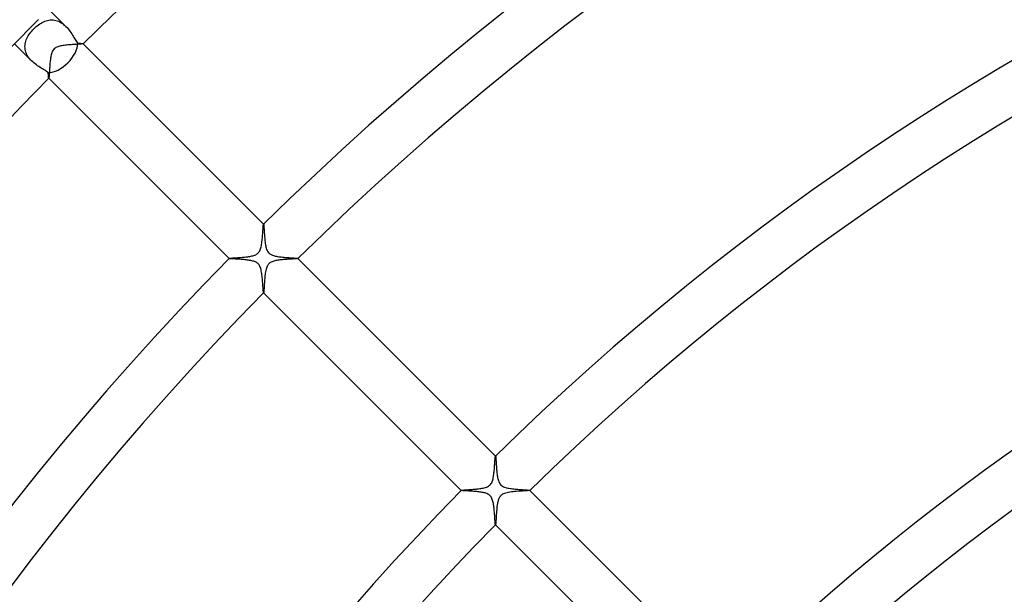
# Model space of a CAD drawing. Header units: millimetres. Extents: x -485 to 485, y -485 to 485.
# Tile 46 of 110: x -192 to -111, y 144 to 191. Entities that reach past the tile are written whole.
import ezdxf

# ---------------------------------------------------------------- set-up
doc = ezdxf.new("R2010")
doc.units = ezdxf.units.MM
doc.layers.add('HIDDEN', color=7, linetype='Continuous')
doc.layers.add('THICK', color=7, linetype='Continuous')

msp = doc.modelspace()

# ---------------------------------------------------------------- linework, layer by layer
at = {"layer": 'HIDDEN'}
for p, q in [((-188.09, 190.919), (-189.499, 192.328)), ((-190.031, 191.255), (-189.925, 191.307)), ((-189.925, 191.307), (-189.817, 191.352)), ((-189.817, 191.352), (-189.708, 191.389)), ((-189.708, 191.389), (-189.598, 191.42)), ((-189.598, 191.42), (-189.486, 191.442)), ((-189.486, 191.442), (-189.374, 191.455)), ((-189.374, 191.455), (-189.261, 191.46)), ((-189.261, 191.46), (-189.148, 191.456)), ((-189.148, 191.456), (-189.035, 191.442)), ((-189.035, 191.442), (-188.922, 191.419)), ((-188.922, 191.419), (-188.809, 191.386)), ((-188.809, 191.386), (-188.698, 191.344)), ((-188.698, 191.344), (-188.589, 191.293)), ((-188.589, 191.293), (-188.483, 191.233)), ((-190.985, 190.442), (-190.905, 190.54)), ((-190.905, 190.54), (-190.819, 190.636)), ((-190.819, 190.636), (-190.729, 190.729)), ((-190.729, 190.729), (-190.637, 190.819)), ((-190.637, 190.819), (-190.541, 190.904)), ((-190.541, 190.904), (-190.443, 190.985)), ((-190.443, 190.985), (-190.342, 191.061)), ((-190.342, 191.061), (-190.24, 191.132)), ((-190.24, 191.132), (-190.136, 191.196)), ((-190.136, 191.196), (-190.031, 191.255)), ((-188.483, 191.233), (-188.379, 191.164)), ((-188.379, 191.164), (-188.278, 191.088)), ((-188.278, 191.088), (-188.181, 191.005)), ((-188.181, 191.005), (-188.089, 190.918)), ((-188.089, 190.918), (-187.999, 190.823)), ((-187.999, 190.823), (-187.913, 190.724)), ((-187.913, 190.724), (-187.832, 190.623)), ((-187.832, 190.623), (-187.755, 190.521)), ((-187.755, 190.521), (-187.683, 190.417)), ((-191.42, 189.597), (-191.39, 189.707)), ((-191.39, 189.707), (-191.352, 189.816)), ((-191.352, 189.816), (-191.307, 189.924)), ((-191.307, 189.924), (-191.255, 190.031)), ((-191.255, 190.031), (-191.196, 190.136)), ((-191.196, 190.136), (-191.132, 190.24)), ((-191.132, 190.24), (-191.061, 190.342)), ((-191.061, 190.342), (-190.985, 190.442)), ((-187.683, 190.417), (-187.615, 190.315)), ((-187.615, 190.315), (-187.549, 190.213)), ((-187.549, 190.213), (-187.488, 190.114)), ((-187.488, 190.114), (-187.429, 190.017)), ((-187.429, 190.017), (-187.372, 189.924)), ((-187.372, 189.924), (-187.318, 189.836)), ((-187.318, 189.836), (-187.265, 189.753)), ((-187.265, 189.753), (-187.214, 189.676)), ((-187.214, 189.676), (-187.165, 189.607)), ((-190.919, 188.09), (-192.328, 189.499)), ((-191.46, 189.261), (-191.455, 189.374)), ((-191.456, 189.148), (-191.46, 189.261)), ((-191.442, 189.034), (-191.456, 189.148)), ((-191.455, 189.374), (-191.442, 189.486)), ((-191.442, 189.486), (-191.42, 189.597)), ((-191.419, 188.921), (-191.442, 189.034)), ((-191.386, 188.809), (-191.419, 188.921)), ((-187.165, 189.607), (-187.117, 189.546)), ((-187.117, 189.546), (-187.064, 189.542)), ((-187.064, 189.542), (-187.013, 189.539)), ((-187.013, 189.539), (-186.965, 189.535)), ((-186.965, 189.535), (-186.919, 189.532)), ((-186.919, 189.532), (-186.877, 189.528)), ((-186.877, 189.528), (-186.839, 189.525)), ((-186.839, 189.525), (-186.804, 189.522)), ((-186.804, 189.522), (-186.772, 189.519)), ((-186.772, 189.519), (-186.745, 189.516)), ((-186.745, 189.516), (-186.721, 189.513)), ((-186.721, 189.513), (-186.702, 189.51)), ((-186.702, 189.51), (-186.688, 189.507)), ((-186.688, 189.507), (-186.678, 189.504)), ((-186.678, 189.504), (-186.673, 189.501)), ((-186.671, 189.499), (-186.673, 189.501)), ((-186.673, 189.501), (-186.672, 189.5)), ((-186.672, 189.498), (-186.673, 189.498)), ((-186.672, 189.5), (-186.672, 189.5)), ((-186.672, 189.5), (-186.672, 189.499)), ((-186.672, 189.499), (-186.672, 189.499)), ((-186.672, 189.499), (-186.672, 189.498)), ((-191.344, 188.698), (-191.386, 188.809)), ((-191.293, 188.589), (-191.344, 188.698)), ((-191.232, 188.482), (-191.293, 188.589)), ((-191.163, 188.378), (-191.232, 188.482)), ((-191.088, 188.278), (-191.163, 188.378)), ((-191.006, 188.182), (-191.088, 188.278)), ((-190.918, 188.089), (-191.006, 188.182)), ((-190.822, 187.999), (-190.918, 188.089)), ((-190.724, 187.913), (-190.822, 187.999)), ((-190.623, 187.832), (-190.724, 187.913)), ((-190.521, 187.756), (-190.623, 187.832)), ((-190.417, 187.683), (-190.521, 187.756)), ((-190.315, 187.614), (-190.417, 187.683)), ((-190.213, 187.549), (-190.315, 187.614)), ((-190.113, 187.487), (-190.213, 187.549)), ((-190.016, 187.428), (-190.113, 187.487)), ((-189.923, 187.372), (-190.016, 187.428)), ((-189.835, 187.317), (-189.923, 187.372)), ((-189.752, 187.265), (-189.835, 187.317)), ((-189.676, 187.214), (-189.752, 187.265)), ((-189.607, 187.165), (-189.676, 187.214)), ((-189.546, 187.117), (-189.607, 187.165)), ((-189.542, 187.063), (-189.546, 187.117)), ((-189.538, 187.012), (-189.542, 187.063)), ((-189.535, 186.963), (-189.538, 187.012)), ((-189.532, 186.918), (-189.535, 186.963)), ((-189.528, 186.876), (-189.532, 186.918)), ((-189.525, 186.837), (-189.528, 186.876)), ((-189.522, 186.802), (-189.525, 186.837)), ((-189.519, 186.771), (-189.522, 186.802)), ((-189.516, 186.744), (-189.519, 186.771)), ((-189.513, 186.721), (-189.516, 186.744)), ((-189.51, 186.702), (-189.513, 186.721)), ((-189.507, 186.688), (-189.51, 186.702)), ((-189.504, 186.678), (-189.507, 186.688)), ((-189.501, 186.673), (-189.504, 186.678)), ((-189.501, 186.673), (-189.499, 186.671)), ((-189.5, 186.672), (-189.501, 186.673)), ((-189.499, 186.672), (-189.5, 186.672)), ((-189.5, 186.672), (-189.5, 186.672)), ((-189.498, 186.672), (-189.499, 186.672)), ((-189.499, 186.672), (-189.499, 186.672)), ((-189.498, 186.673), (-189.498, 186.672)), ((-171.823, 174.648), (-171.822, 174.648)), ((-171.822, 174.648), (-171.822, 174.649)), ((-171.822, 174.649), (-171.821, 174.649)), ((-171.819, 174.648), (-171.821, 174.65)), ((-171.821, 174.649), (-171.821, 174.649)), ((-171.821, 174.649), (-171.82, 174.648)), ((-171.82, 174.648), (-171.819, 174.648)), ((-171.819, 174.648), (-171.815, 174.637)), ((-171.815, 174.637), (-171.81, 174.612)), ((-171.81, 174.612), (-171.805, 174.576)), ((-171.805, 174.576), (-171.8, 174.528)), ((-171.8, 174.528), (-171.795, 174.469)), ((-171.795, 174.469), (-171.79, 174.401)), ((-171.79, 174.401), (-171.785, 174.323)), ((-171.785, 174.323), (-171.78, 174.238)), ((-171.78, 174.238), (-171.774, 174.145)), ((-171.774, 174.145), (-171.768, 174.046)), ((-171.768, 174.046), (-171.761, 173.942)), ((-171.761, 173.942), (-171.754, 173.833)), ((-171.754, 173.833), (-171.746, 173.722)), ((-171.746, 173.722), (-171.738, 173.609)), ((-171.738, 173.609), (-171.728, 173.495)), ((-171.728, 173.495), (-171.718, 173.382)), ((-171.718, 173.382), (-171.707, 173.271)), ((-171.707, 173.271), (-171.694, 173.161)), ((-171.694, 173.161), (-171.679, 173.055)), ((-171.679, 173.055), (-171.663, 172.951)), ((-171.663, 172.951), (-171.645, 172.851)), ((-171.645, 172.851), (-171.623, 172.753)), ((-171.623, 172.753), (-171.598, 172.659)), ((-171.598, 172.659), (-171.568, 172.57)), ((-174.65, 171.821), (-174.648, 171.819)), ((-174.649, 171.821), (-174.649, 171.822)), ((-174.649, 171.822), (-174.648, 171.822)), ((-174.648, 171.82), (-174.649, 171.821)), ((-174.649, 171.821), (-174.649, 171.821)), ((-174.648, 171.822), (-174.648, 171.823)), ((-174.648, 171.819), (-174.648, 171.82)), ((-174.639, 171.815), (-174.648, 171.819)), ((-171.568, 172.57), (-171.534, 172.488)), ((-171.534, 172.488), (-171.497, 172.416)), ((-171.497, 172.416), (-171.457, 172.353)), ((-171.457, 172.353), (-171.413, 172.298)), ((-171.413, 172.298), (-171.366, 172.25)), ((-171.366, 172.25), (-171.315, 172.207)), ((-171.315, 172.207), (-171.26, 172.17)), ((-171.26, 172.17), (-171.202, 172.137)), ((-171.202, 172.137), (-171.14, 172.107)), ((-171.14, 172.107), (-171.073, 172.081)), ((-171.073, 172.081), (-171, 172.057)), ((-171, 172.057), (-170.922, 172.035)), ((-170.922, 172.035), (-170.839, 172.015)), ((-170.839, 172.015), (-170.751, 171.997)), ((-170.751, 171.997), (-170.66, 171.982)), ((-170.66, 171.982), (-170.565, 171.967)), ((-170.565, 171.967), (-170.467, 171.954)), ((-170.467, 171.954), (-170.368, 171.942)), ((-170.368, 171.942), (-170.267, 171.932)), ((-170.267, 171.932), (-170.165, 171.922)), ((-170.165, 171.922), (-170.063, 171.913)), ((-170.063, 171.913), (-169.964, 171.905)), ((-169.964, 171.905), (-169.867, 171.897)), ((-169.867, 171.897), (-169.773, 171.891)), ((-169.773, 171.891), (-169.683, 171.884)), ((-169.683, 171.884), (-169.595, 171.878)), ((-169.595, 171.878), (-169.512, 171.873)), ((-169.512, 171.873), (-169.433, 171.867)), ((-169.433, 171.867), (-169.36, 171.862)), ((-169.36, 171.862), (-169.291, 171.857)), ((-169.291, 171.857), (-169.228, 171.853)), ((-169.228, 171.853), (-169.172, 171.848)), ((-169.172, 171.848), (-169.123, 171.844)), ((-169.123, 171.844), (-169.08, 171.839)), ((-169.08, 171.839), (-169.046, 171.835)), ((-169.046, 171.835), (-169.02, 171.831)), ((-169.02, 171.831), (-169.003, 171.827)), ((-169.003, 171.827), (-168.994, 171.823)), ((-168.993, 171.821), (-168.994, 171.823)), ((-168.994, 171.823), (-168.994, 171.822)), ((-168.994, 171.822), (-168.994, 171.822)), ((-168.994, 171.822), (-168.994, 171.821)), ((-168.994, 171.821), (-168.994, 171.82)), ((-168.994, 171.82), (-168.994, 171.82)), ((-168.994, 171.82), (-168.994, 171.819)), ((-174.622, 171.811), (-174.639, 171.815)), ((-174.595, 171.807), (-174.622, 171.811)), ((-174.561, 171.803), (-174.595, 171.807)), ((-174.518, 171.799), (-174.561, 171.803)), ((-174.468, 171.795), (-174.518, 171.799)), ((-174.411, 171.791), (-174.468, 171.795)), ((-174.348, 171.787), (-174.411, 171.791)), ((-174.279, 171.782), (-174.348, 171.787)), ((-174.205, 171.777), (-174.279, 171.782)), ((-174.125, 171.773), (-174.205, 171.777)), ((-174.042, 171.767), (-174.125, 171.773)), ((-173.954, 171.762), (-174.042, 171.767)), ((-173.862, 171.756), (-173.954, 171.762)), ((-173.768, 171.75), (-173.862, 171.756)), ((-173.67, 171.742), (-173.768, 171.75)), ((-173.57, 171.735), (-173.67, 171.742)), ((-173.468, 171.726), (-173.57, 171.735)), ((-173.365, 171.716), (-173.468, 171.726)), ((-173.263, 171.706), (-173.365, 171.716)), ((-173.162, 171.694), (-173.263, 171.706)), ((-173.063, 171.681), (-173.162, 171.694)), ((-172.968, 171.666), (-173.063, 171.681)), ((-172.875, 171.649), (-172.968, 171.666)), ((-172.787, 171.631), (-172.875, 171.649)), ((-172.704, 171.61), (-172.787, 171.631)), ((-172.626, 171.587), (-172.704, 171.61)), ((-172.556, 171.563), (-172.626, 171.587)), ((-172.491, 171.535), (-172.556, 171.563)), ((-172.431, 171.506), (-172.491, 171.535)), ((-172.376, 171.473), (-172.431, 171.506)), ((-172.325, 171.435), (-172.376, 171.473)), ((-172.277, 171.393), (-172.325, 171.435)), ((-172.232, 171.346), (-172.277, 171.393)), ((-172.191, 171.292), (-172.232, 171.346)), ((-172.152, 171.23), (-172.191, 171.292)), ((-172.116, 171.159), (-172.152, 171.23)), ((-172.083, 171.078), (-172.116, 171.159)), ((-172.054, 170.99), (-172.083, 171.078)), ((-172.028, 170.896), (-172.054, 170.99)), ((-172.007, 170.798), (-172.028, 170.896)), ((-171.988, 170.697), (-172.007, 170.798)), ((-171.971, 170.593), (-171.988, 170.697)), ((-171.957, 170.486), (-171.971, 170.593)), ((-171.943, 170.376), (-171.957, 170.486)), ((-171.931, 170.264), (-171.943, 170.376)), ((-171.921, 170.151), (-171.931, 170.264)), ((-171.911, 170.038), (-171.921, 170.151)), ((-171.902, 169.925), (-171.911, 170.038)), ((-171.894, 169.813), (-171.902, 169.925)), ((-171.886, 169.704), (-171.894, 169.813)), ((-171.879, 169.6), (-171.886, 169.704)), ((-171.872, 169.5), (-171.879, 169.6)), ((-171.866, 169.407), (-171.872, 169.5)), ((-171.86, 169.321), (-171.866, 169.407)), ((-171.854, 169.243), (-171.86, 169.321)), ((-171.848, 169.174), (-171.854, 169.243)), ((-171.843, 169.115), (-171.848, 169.174)), ((-171.838, 169.067), (-171.843, 169.115)), ((-171.833, 169.03), (-171.838, 169.067)), ((-171.828, 169.006), (-171.833, 169.03)), ((-171.823, 168.994), (-171.828, 169.006)), ((-171.822, 168.994), (-171.823, 168.994)), ((-171.823, 168.994), (-171.821, 168.993)), ((-171.821, 168.994), (-171.822, 168.994)), ((-171.822, 168.994), (-171.822, 168.994)), ((-171.82, 168.994), (-171.821, 168.994)), ((-171.819, 168.994), (-171.82, 168.994)), ((-171.82, 168.994), (-171.82, 168.994)), ((-152.73, 155.555), (-152.73, 155.556)), ((-152.73, 155.556), (-152.729, 155.556)), ((-152.727, 155.555), (-152.729, 155.557)), ((-152.729, 155.556), (-152.729, 155.556)), ((-152.729, 155.556), (-152.728, 155.556)), ((-152.728, 155.556), (-152.727, 155.556)), ((-152.727, 155.556), (-152.727, 155.555)), ((-152.727, 155.555), (-152.723, 155.547)), ((-152.723, 155.547), (-152.719, 155.531)), ((-152.719, 155.531), (-152.715, 155.507)), ((-152.715, 155.507), (-152.711, 155.475)), ((-152.711, 155.475), (-152.708, 155.435)), ((-152.708, 155.435), (-152.704, 155.388)), ((-152.704, 155.388), (-152.7, 155.334)), ((-152.7, 155.334), (-152.695, 155.274)), ((-152.695, 155.274), (-152.691, 155.208)), ((-152.691, 155.208), (-152.687, 155.137)), ((-152.687, 155.137), (-152.682, 155.061)), ((-152.682, 155.061), (-152.677, 154.98)), ((-152.677, 154.98), (-152.672, 154.895)), ((-152.672, 154.895), (-152.666, 154.806)), ((-152.666, 154.806), (-152.66, 154.714)), ((-152.66, 154.714), (-152.653, 154.619)), ((-152.653, 154.619), (-152.646, 154.523)), ((-152.646, 154.523), (-152.638, 154.427)), ((-152.638, 154.427), (-152.63, 154.331)), ((-152.63, 154.331), (-152.621, 154.235)), ((-152.621, 154.235), (-152.61, 154.141)), ((-152.61, 154.141), (-152.599, 154.048)), ((-152.599, 154.048), (-152.587, 153.957)), ((-152.587, 153.957), (-152.573, 153.869)), ((-152.573, 153.869), (-152.557, 153.784)), ((-152.557, 153.784), (-152.54, 153.7)), ((-152.54, 153.7), (-152.519, 153.614)), ((-152.519, 153.614), (-152.494, 153.529)), ((-152.494, 153.529), (-152.463, 153.445)), ((-152.463, 153.445), (-152.427, 153.365)), ((-152.427, 153.365), (-152.385, 153.292)), ((-152.385, 153.292), (-152.339, 153.227)), ((-152.339, 153.227), (-152.287, 153.17)), ((-155.557, 152.729), (-155.555, 152.727)), ((-155.556, 152.729), (-155.556, 152.73)), ((-155.556, 152.73), (-155.555, 152.73)), ((-155.556, 152.728), (-155.556, 152.729)), ((-155.556, 152.729), (-155.556, 152.729)), ((-155.556, 152.727), (-155.556, 152.728)), ((-155.555, 152.727), (-155.556, 152.727)), ((-155.547, 152.723), (-155.555, 152.727)), ((-155.531, 152.719), (-155.547, 152.723)), ((-155.506, 152.715), (-155.531, 152.719)), ((-155.473, 152.711), (-155.506, 152.715)), ((-155.433, 152.707), (-155.473, 152.711)), ((-155.385, 152.703), (-155.433, 152.707)), ((-155.332, 152.699), (-155.385, 152.703)), ((-155.273, 152.695), (-155.332, 152.699)), ((-155.208, 152.691), (-155.273, 152.695)), ((-155.138, 152.687), (-155.208, 152.691)), ((-155.065, 152.682), (-155.138, 152.687)), ((-154.987, 152.677), (-155.065, 152.682)), ((-154.905, 152.672), (-154.987, 152.677)), ((-154.821, 152.667), (-154.905, 152.672)), ((-154.733, 152.661), (-154.821, 152.667)), ((-154.643, 152.655), (-154.733, 152.661)), ((-154.551, 152.648), (-154.643, 152.655)), ((-154.457, 152.641), (-154.551, 152.648)), ((-154.362, 152.632), (-154.457, 152.641)), ((-154.269, 152.624), (-154.362, 152.632)), ((-154.176, 152.614), (-154.269, 152.624)), ((-154.085, 152.604), (-154.176, 152.614)), ((-153.996, 152.592), (-154.085, 152.604)), ((-153.909, 152.579), (-153.996, 152.592)), ((-153.826, 152.565), (-153.909, 152.579)), ((-153.746, 152.55), (-153.826, 152.565)), ((-153.669, 152.533), (-153.746, 152.55)), ((-153.591, 152.513), (-153.669, 152.533)), ((-153.514, 152.489), (-153.591, 152.513)), ((-153.439, 152.461), (-153.514, 152.489)), ((-153.367, 152.428), (-153.439, 152.461)), ((-153.3, 152.391), (-153.367, 152.428)), ((-153.241, 152.35), (-153.3, 152.391)), ((-152.287, 153.17), (-152.229, 153.12)), ((-152.229, 153.12), (-152.161, 153.073)), ((-152.161, 153.073), (-152.083, 153.031)), ((-152.083, 153.031), (-151.996, 152.994)), ((-151.996, 152.994), (-151.905, 152.964)), ((-151.905, 152.964), (-151.812, 152.938)), ((-151.812, 152.938), (-151.719, 152.917)), ((-151.719, 152.917), (-151.626, 152.899)), ((-151.626, 152.899), (-151.528, 152.883)), ((-151.528, 152.883), (-151.426, 152.869)), ((-151.426, 152.869), (-151.321, 152.856)), ((-151.321, 152.856), (-151.214, 152.844)), ((-151.214, 152.844), (-151.105, 152.833)), ((-151.105, 152.833), (-150.995, 152.823)), ((-150.995, 152.823), (-150.885, 152.814)), ((-150.885, 152.814), (-150.776, 152.805)), ((-150.776, 152.805), (-150.67, 152.798)), ((-150.67, 152.798), (-150.567, 152.79)), ((-150.567, 152.79), (-150.469, 152.784)), ((-150.469, 152.784), (-150.377, 152.777)), ((-150.377, 152.777), (-150.29, 152.771)), ((-150.29, 152.771), (-150.21, 152.766)), ((-150.21, 152.766), (-150.137, 152.76)), ((-150.137, 152.76), (-150.072, 152.755)), ((-150.072, 152.755), (-150.016, 152.75)), ((-150.016, 152.75), (-149.971, 152.745)), ((-149.971, 152.745), (-149.936, 152.74)), ((-149.936, 152.74), (-149.913, 152.735)), ((-149.913, 152.735), (-149.902, 152.73)), ((-149.9, 152.728), (-149.902, 152.73)), ((-149.902, 152.73), (-149.901, 152.73)), ((-149.901, 152.727), (-149.902, 152.727)), ((-149.901, 152.73), (-149.901, 152.729)), ((-149.901, 152.729), (-149.901, 152.728)), ((-149.901, 152.728), (-149.901, 152.728)), ((-149.901, 152.728), (-149.901, 152.727)), ((-153.188, 152.305), (-153.241, 152.35)), ((-153.141, 152.255), (-153.188, 152.305)), ((-153.098, 152.199), (-153.141, 152.255)), ((-153.059, 152.136), (-153.098, 152.199)), ((-153.023, 152.065), (-153.059, 152.136)), ((-152.991, 151.986), (-153.023, 152.065)), ((-152.963, 151.904), (-152.991, 151.986)), ((-152.94, 151.817), (-152.963, 151.904)), ((-152.919, 151.728), (-152.94, 151.817)), ((-152.902, 151.638), (-152.919, 151.728)), ((-152.886, 151.545), (-152.902, 151.638)), ((-152.872, 151.45), (-152.886, 151.545)), ((-152.859, 151.352), (-152.872, 151.45)), ((-152.848, 151.252), (-152.859, 151.352)), ((-152.837, 151.151), (-152.848, 151.252)), ((-152.828, 151.049), (-152.837, 151.151)), ((-152.819, 150.947), (-152.828, 151.049)), ((-152.811, 150.845), (-152.819, 150.947)), ((-152.803, 150.745), (-152.811, 150.845)), ((-152.796, 150.646), (-152.803, 150.745)), ((-152.789, 150.552), (-152.796, 150.646)), ((-152.783, 150.461), (-152.789, 150.552)), ((-152.777, 150.376), (-152.783, 150.461)), ((-152.772, 150.295), (-152.777, 150.376)), ((-152.766, 150.221), (-152.772, 150.295)), ((-152.761, 150.153), (-152.766, 150.221)), ((-152.757, 150.092), (-152.761, 150.153)), ((-152.752, 150.039), (-152.757, 150.092)), ((-152.747, 149.994), (-152.752, 150.039)), ((-152.743, 149.957), (-152.747, 149.994)), ((-152.739, 149.929), (-152.743, 149.957)), ((-152.734, 149.911), (-152.739, 149.929)), ((-152.73, 149.902), (-152.734, 149.911)), ((-152.73, 149.901), (-152.73, 149.902)), ((-152.73, 149.902), (-152.728, 149.9)), ((-152.729, 149.901), (-152.73, 149.901)), ((-152.728, 149.901), (-152.729, 149.901)), ((-152.727, 149.901), (-152.728, 149.901)), ((-152.728, 149.901), (-152.728, 149.901)), ((-152.727, 149.902), (-152.727, 149.901))]:
    msp.add_line(p, q, dxfattribs=at)
for start_param, end_param in [(-1.570796, -0.538305), (-2.603287, -1.570796)]:
    msp.add_ellipse((-188.758, 188.758), major_axis=(1.414, 1.414), ratio=0.588403, start_param=start_param, end_param=end_param, dxfattribs=at)
at = {"layer": 'THICK'}
for p, q in [((-192.648, 189.174), (-190.339, 191.497)), ((-189.211, 188.847), (-189.246, 188.76)), ((-189.167, 188.93), (-189.211, 188.847)), ((-189.113, 189.007), (-189.167, 188.93)), ((-189.051, 189.074), (-189.113, 189.007)), ((-188.983, 189.131), (-189.051, 189.074)), ((-188.91, 189.178), (-188.983, 189.131)), ((-188.832, 189.218), (-188.91, 189.178)), ((-188.75, 189.25), (-188.832, 189.218)), ((-188.667, 189.277), (-188.75, 189.25)), ((-188.583, 189.3), (-188.667, 189.277)), ((-188.499, 189.319), (-188.583, 189.3)), ((-188.412, 189.336), (-188.499, 189.319)), ((-188.321, 189.351), (-188.412, 189.336)), ((-188.228, 189.364), (-188.321, 189.351)), ((-188.133, 189.376), (-188.228, 189.364)), ((-188.036, 189.387), (-188.133, 189.376)), ((-187.938, 189.397), (-188.036, 189.387)), ((-187.841, 189.406), (-187.938, 189.397)), ((-187.743, 189.414), (-187.841, 189.406)), ((-187.647, 189.421), (-187.743, 189.414)), ((-187.552, 189.428), (-187.647, 189.421)), ((-187.459, 189.435), (-187.552, 189.428)), ((-187.368, 189.44), (-187.459, 189.435)), ((-187.28, 189.446), (-187.368, 189.44)), ((-187.196, 189.451), (-187.28, 189.446)), ((-187.116, 189.456), (-187.196, 189.451)), ((-187.042, 189.461), (-187.116, 189.456)), ((-186.972, 189.465), (-187.042, 189.461)), ((-186.909, 189.469), (-186.972, 189.465)), ((-186.852, 189.474), (-186.909, 189.469)), ((-186.802, 189.478), (-186.852, 189.474)), ((-186.759, 189.482), (-186.802, 189.478)), ((-186.725, 189.486), (-186.759, 189.482)), ((-186.699, 189.49), (-186.725, 189.486)), ((-186.681, 189.494), (-186.699, 189.49)), ((-186.673, 189.498), (-186.681, 189.494)), ((-171.821, 174.65), (-186.671, 189.499)), ((-189.38, 188.102), (-189.391, 187.999)), ((-189.368, 188.203), (-189.38, 188.102)), ((-189.354, 188.301), (-189.368, 188.203)), ((-189.339, 188.395), (-189.354, 188.301)), ((-189.321, 188.486), (-189.339, 188.395)), ((-189.301, 188.579), (-189.321, 188.486)), ((-189.276, 188.671), (-189.301, 188.579)), ((-189.246, 188.76), (-189.276, 188.671)), ((-189.446, 187.28), (-189.452, 187.189)), ((-189.44, 187.375), (-189.446, 187.28)), ((-189.433, 187.474), (-189.44, 187.375)), ((-189.426, 187.577), (-189.433, 187.474)), ((-189.419, 187.682), (-189.426, 187.577)), ((-189.41, 187.788), (-189.419, 187.682)), ((-189.401, 187.894), (-189.41, 187.788)), ((-189.391, 187.999), (-189.401, 187.894)), ((-189.499, 186.671), (-174.65, 171.821)), ((-189.493, 186.683), (-189.498, 186.673)), ((-189.489, 186.703), (-189.493, 186.683)), ((-189.484, 186.735), (-189.489, 186.703)), ((-189.48, 186.776), (-189.484, 186.735)), ((-189.476, 186.826), (-189.48, 186.776)), ((-189.471, 186.884), (-189.476, 186.826)), ((-189.467, 186.951), (-189.471, 186.884)), ((-189.462, 187.024), (-189.467, 186.951)), ((-189.457, 187.104), (-189.462, 187.024)), ((-189.452, 187.189), (-189.457, 187.104)), ((-171.866, 174.237), (-171.86, 174.315)), ((-171.86, 174.315), (-171.855, 174.386)), ((-171.855, 174.386), (-171.85, 174.449)), ((-171.85, 174.449), (-171.845, 174.504)), ((-171.845, 174.504), (-171.841, 174.552)), ((-171.841, 174.552), (-171.836, 174.59)), ((-171.836, 174.59), (-171.832, 174.619)), ((-171.832, 174.619), (-171.827, 174.639)), ((-171.827, 174.639), (-171.823, 174.648)), ((-171.93, 173.41), (-171.919, 173.523)), ((-171.919, 173.523), (-171.909, 173.636)), ((-171.909, 173.636), (-171.901, 173.748)), ((-171.901, 173.748), (-171.892, 173.858)), ((-171.892, 173.858), (-171.885, 173.963)), ((-171.885, 173.963), (-171.878, 174.061)), ((-171.878, 174.061), (-171.872, 174.152)), ((-171.872, 174.152), (-171.866, 174.237)), ((-172.074, 172.6), (-172.047, 172.688)), ((-172.047, 172.688), (-172.023, 172.781)), ((-172.023, 172.781), (-172.002, 172.878)), ((-172.002, 172.878), (-171.984, 172.978)), ((-171.984, 172.978), (-171.969, 173.081)), ((-171.969, 173.081), (-171.954, 173.188)), ((-171.954, 173.188), (-171.941, 173.298)), ((-171.941, 173.298), (-171.93, 173.41)), ((-174.648, 171.823), (-174.64, 171.827)), ((-174.64, 171.827), (-174.626, 171.83)), ((-174.626, 171.83), (-174.604, 171.834)), ((-174.604, 171.834), (-174.575, 171.838)), ((-174.575, 171.838), (-174.54, 171.842)), ((-174.54, 171.842), (-174.499, 171.846)), ((-174.499, 171.846), (-174.451, 171.85)), ((-174.451, 171.85), (-174.398, 171.854)), ((-174.398, 171.854), (-174.34, 171.859)), ((-174.34, 171.859), (-174.278, 171.863)), ((-174.278, 171.863), (-174.211, 171.868)), ((-174.211, 171.868), (-174.141, 171.873)), ((-174.141, 171.873), (-174.066, 171.878)), ((-174.066, 171.878), (-173.989, 171.883)), ((-173.989, 171.883), (-173.908, 171.889)), ((-173.908, 171.889), (-173.825, 171.895)), ((-173.825, 171.895), (-173.739, 171.901)), ((-173.739, 171.901), (-173.651, 171.908)), ((-173.651, 171.908), (-173.561, 171.916)), ((-173.561, 171.916), (-173.47, 171.924)), ((-173.47, 171.924), (-173.377, 171.933)), ((-173.377, 171.933), (-173.286, 171.943)), ((-173.286, 171.943), (-173.195, 171.953)), ((-173.195, 171.953), (-173.107, 171.965)), ((-173.107, 171.965), (-173.02, 171.978)), ((-173.02, 171.978), (-172.937, 171.992)), ((-172.937, 171.992), (-172.855, 172.007)), ((-172.855, 172.007), (-172.774, 172.025)), ((-172.774, 172.025), (-172.693, 172.046)), ((-172.693, 172.046), (-172.612, 172.07)), ((-172.612, 172.07), (-172.534, 172.099)), ((-172.534, 172.099), (-172.462, 172.132)), ((-172.462, 172.132), (-172.399, 172.167)), ((-172.399, 172.167), (-172.343, 172.204)), ((-172.343, 172.204), (-172.294, 172.244)), ((-172.294, 172.244), (-172.25, 172.288)), ((-172.25, 172.288), (-172.21, 172.335)), ((-172.21, 172.335), (-172.174, 172.388)), ((-172.174, 172.388), (-172.138, 172.449)), ((-172.138, 172.449), (-172.105, 172.519)), ((-172.105, 172.519), (-172.074, 172.6)), ((-168.994, 171.819), (-169.002, 171.816)), ((-152.729, 155.557), (-168.993, 171.821)), ((-171.59, 171.02), (-171.617, 170.926)), ((-171.56, 171.107), (-171.59, 171.02)), ((-171.526, 171.183), (-171.56, 171.107)), ((-171.49, 171.251), (-171.526, 171.183)), ((-171.451, 171.309), (-171.49, 171.251)), ((-171.41, 171.36), (-171.451, 171.309)), ((-171.364, 171.406), (-171.41, 171.36)), ((-171.313, 171.448), (-171.364, 171.406)), ((-171.256, 171.486), (-171.313, 171.448)), ((-171.192, 171.522), (-171.256, 171.486)), ((-171.119, 171.555), (-171.192, 171.522)), ((-171.043, 171.583), (-171.119, 171.555)), ((-170.965, 171.606), (-171.043, 171.583)), ((-170.886, 171.627), (-170.965, 171.606)), ((-170.808, 171.644), (-170.886, 171.627)), ((-170.729, 171.659), (-170.808, 171.644)), ((-170.646, 171.672), (-170.729, 171.659)), ((-170.562, 171.685), (-170.646, 171.672)), ((-170.474, 171.696), (-170.562, 171.685)), ((-170.386, 171.706), (-170.474, 171.696)), ((-170.295, 171.716), (-170.386, 171.706)), ((-170.206, 171.724), (-170.295, 171.716)), ((-170.117, 171.732), (-170.206, 171.724)), ((-170.029, 171.739), (-170.117, 171.732)), ((-169.943, 171.746), (-170.029, 171.739)), ((-169.859, 171.751), (-169.943, 171.746)), ((-169.777, 171.757), (-169.859, 171.751)), ((-169.698, 171.762), (-169.777, 171.757)), ((-169.621, 171.767), (-169.698, 171.762)), ((-169.547, 171.771), (-169.621, 171.767)), ((-169.476, 171.776), (-169.547, 171.771)), ((-169.409, 171.78), (-169.476, 171.776)), ((-169.346, 171.784), (-169.409, 171.78)), ((-169.286, 171.788), (-169.346, 171.784)), ((-169.231, 171.791), (-169.286, 171.788)), ((-169.181, 171.795), (-169.231, 171.791)), ((-169.136, 171.798), (-169.181, 171.795)), ((-169.097, 171.802), (-169.136, 171.798)), ((-169.063, 171.805), (-169.097, 171.802)), ((-169.036, 171.809), (-169.063, 171.805)), ((-169.016, 171.812), (-169.036, 171.809)), ((-169.002, 171.816), (-169.016, 171.812)), ((-171.716, 170.289), (-171.727, 170.173)), ((-171.704, 170.403), (-171.716, 170.289)), ((-171.691, 170.515), (-171.704, 170.403)), ((-171.676, 170.624), (-171.691, 170.515)), ((-171.659, 170.728), (-171.676, 170.624)), ((-171.639, 170.829), (-171.659, 170.728)), ((-171.617, 170.926), (-171.639, 170.829)), ((-171.779, 169.428), (-171.784, 169.346)), ((-171.773, 169.517), (-171.779, 169.428)), ((-171.767, 169.614), (-171.773, 169.517)), ((-171.761, 169.716), (-171.767, 169.614)), ((-171.754, 169.826), (-171.761, 169.716)), ((-171.746, 169.94), (-171.754, 169.826)), ((-171.737, 170.056), (-171.746, 169.94)), ((-171.727, 170.173), (-171.737, 170.056)), ((-171.821, 168.993), (-155.557, 152.729)), ((-171.815, 169.004), (-171.819, 168.994)), ((-171.811, 169.025), (-171.815, 169.004)), ((-171.806, 169.056), (-171.811, 169.025)), ((-171.802, 169.096), (-171.806, 169.056)), ((-171.798, 169.146), (-171.802, 169.096)), ((-171.793, 169.205), (-171.798, 169.146)), ((-171.788, 169.271), (-171.793, 169.205)), ((-171.784, 169.346), (-171.788, 169.271)), ((-152.798, 154.797), (-152.791, 154.898)), ((-152.791, 154.898), (-152.784, 154.995)), ((-152.784, 154.995), (-152.778, 155.086)), ((-152.778, 155.086), (-152.772, 155.172)), ((-152.772, 155.172), (-152.766, 155.251)), ((-152.766, 155.251), (-152.76, 155.324)), ((-152.76, 155.324), (-152.755, 155.388)), ((-152.755, 155.388), (-152.75, 155.442)), ((-152.75, 155.442), (-152.745, 155.487)), ((-152.745, 155.487), (-152.74, 155.522)), ((-152.74, 155.522), (-152.735, 155.544)), ((-152.735, 155.544), (-152.73, 155.555)), ((-152.88, 153.963), (-152.867, 154.062)), ((-152.867, 154.062), (-152.854, 154.164)), ((-152.854, 154.164), (-152.843, 154.268)), ((-152.843, 154.268), (-152.832, 154.374)), ((-152.832, 154.374), (-152.823, 154.481)), ((-152.823, 154.481), (-152.814, 154.587)), ((-152.814, 154.587), (-152.806, 154.693)), ((-152.806, 154.693), (-152.798, 154.797)), ((-153.189, 153.165), (-153.134, 153.223)), ((-153.134, 153.223), (-153.086, 153.29)), ((-153.086, 153.29), (-153.044, 153.362)), ((-153.044, 153.362), (-153.009, 153.438)), ((-153.009, 153.438), (-152.979, 153.517)), ((-152.979, 153.517), (-152.955, 153.598)), ((-152.955, 153.598), (-152.932, 153.684)), ((-152.932, 153.684), (-152.913, 153.773)), ((-152.913, 153.773), (-152.896, 153.867)), ((-152.896, 153.867), (-152.88, 153.963)), ((-155.555, 152.73), (-155.547, 152.734)), ((-155.547, 152.734), (-155.531, 152.738)), ((-155.531, 152.738), (-155.508, 152.742)), ((-155.508, 152.742), (-155.476, 152.746)), ((-155.476, 152.746), (-155.437, 152.75)), ((-155.437, 152.75), (-155.391, 152.755)), ((-155.391, 152.755), (-155.338, 152.759)), ((-155.338, 152.759), (-155.279, 152.764)), ((-155.279, 152.764), (-155.214, 152.769)), ((-155.214, 152.769), (-155.144, 152.774)), ((-155.144, 152.774), (-155.069, 152.779)), ((-155.069, 152.779), (-154.989, 152.784)), ((-154.989, 152.784), (-154.905, 152.79)), ((-154.905, 152.79), (-154.817, 152.796)), ((-154.817, 152.796), (-154.726, 152.803)), ((-154.726, 152.803), (-154.632, 152.81)), ((-154.632, 152.81), (-154.535, 152.818)), ((-154.535, 152.818), (-154.435, 152.827)), ((-154.435, 152.827), (-154.334, 152.836)), ((-154.334, 152.836), (-154.232, 152.847)), ((-154.232, 152.847), (-154.131, 152.858)), ((-154.131, 152.858), (-154.032, 152.871)), ((-154.032, 152.871), (-153.935, 152.885)), ((-153.935, 152.885), (-153.841, 152.9)), ((-153.841, 152.9), (-153.749, 152.918)), ((-153.749, 152.918), (-153.657, 152.939)), ((-153.657, 152.939), (-153.564, 152.964)), ((-153.564, 152.964), (-153.473, 152.995)), ((-153.473, 152.995), (-153.387, 153.031)), ((-153.387, 153.031), (-153.312, 153.072)), ((-153.312, 153.072), (-153.246, 153.116)), ((-153.246, 153.116), (-153.189, 153.165)), ((-152.198, 152.373), (-152.249, 152.334)), ((-152.14, 152.408), (-152.198, 152.373)), ((-152.071, 152.444), (-152.14, 152.408)), ((-151.987, 152.478), (-152.071, 152.444)), ((-151.887, 152.511), (-151.987, 152.478)), ((-151.777, 152.539), (-151.887, 152.511)), ((-151.661, 152.563), (-151.777, 152.539)), ((-151.54, 152.583), (-151.661, 152.563)), ((-151.416, 152.6), (-151.54, 152.583)), ((-151.288, 152.615), (-151.416, 152.6)), ((-151.158, 152.628), (-151.288, 152.615)), ((-151.027, 152.64), (-151.158, 152.628)), ((-150.896, 152.65), (-151.027, 152.64)), ((-150.767, 152.659), (-150.896, 152.65)), ((-150.64, 152.667), (-150.767, 152.659)), ((-150.519, 152.675), (-150.64, 152.667)), ((-150.405, 152.682), (-150.519, 152.675)), ((-150.3, 152.688), (-150.405, 152.682)), ((-150.205, 152.694), (-150.3, 152.688)), ((-150.12, 152.7), (-150.205, 152.694)), ((-150.048, 152.706), (-150.12, 152.7)), ((-149.989, 152.711), (-150.048, 152.706)), ((-149.944, 152.716), (-149.989, 152.711)), ((-149.915, 152.721), (-149.944, 152.716)), ((-149.902, 152.727), (-149.915, 152.721)), ((-133.636, 136.464), (-149.9, 152.728)), ((-152.57, 151.62), (-152.583, 151.539)), ((-152.555, 151.699), (-152.57, 151.62)), ((-152.539, 151.776), (-152.555, 151.699)), ((-152.521, 151.85), (-152.539, 151.776)), ((-152.5, 151.921), (-152.521, 151.85)), ((-152.477, 151.989), (-152.5, 151.921)), ((-152.451, 152.056), (-152.477, 151.989)), ((-152.42, 152.12), (-152.451, 152.056)), ((-152.384, 152.181), (-152.42, 152.12)), ((-152.343, 152.238), (-152.384, 152.181)), ((-152.297, 152.29), (-152.343, 152.238)), ((-152.249, 152.334), (-152.297, 152.29)), ((-152.655, 150.825), (-152.661, 150.735)), ((-152.648, 150.917), (-152.655, 150.825)), ((-152.641, 151.008), (-152.648, 150.917)), ((-152.633, 151.1), (-152.641, 151.008)), ((-152.625, 151.191), (-152.633, 151.1)), ((-152.616, 151.28), (-152.625, 151.191)), ((-152.606, 151.369), (-152.616, 151.28)), ((-152.595, 151.455), (-152.606, 151.369)), ((-152.583, 151.539), (-152.595, 151.455)), ((-152.716, 149.946), (-152.72, 149.924)), ((-152.713, 149.974), (-152.716, 149.946)), ((-152.709, 150.009), (-152.713, 149.974)), ((-152.705, 150.05), (-152.709, 150.009)), ((-152.702, 150.096), (-152.705, 150.05)), ((-152.698, 150.148), (-152.702, 150.096)), ((-152.694, 150.205), (-152.698, 150.148)), ((-152.69, 150.267), (-152.694, 150.205)), ((-152.686, 150.333), (-152.69, 150.267)), ((-152.682, 150.405), (-152.686, 150.333)), ((-152.677, 150.481), (-152.682, 150.405)), ((-152.672, 150.562), (-152.677, 150.481)), ((-152.667, 150.646), (-152.672, 150.562)), ((-152.661, 150.735), (-152.667, 150.646)), ((-152.728, 149.9), (-136.464, 133.636)), ((-152.723, 149.909), (-152.727, 149.902)), ((-152.72, 149.924), (-152.723, 149.909))]:
    msp.add_line(p, q, dxfattribs=at)
for radius, start, end in [(266, 90.43027, 134.56974), (245, 90.46711, 134.53284), (241, 90.47491, 134.5251), (218, 90.52498, 134.47503), (214, 90.53484, 134.46517), (191, 90.59924, 134.40077), (266, 135.43026, 179.56973), (187, 90.61201, 134.38794), (245, 135.46716, 179.53289), (241, 135.4749, 179.5251), (164, 90.69784, 134.30211), (160, 90.71532, 134.28469), (218, 135.52497, 179.47502), (214, 135.53483, 179.46516)]:
    msp.add_arc((0, 0), radius, start, end, dxfattribs=at)

doc.saveas('drawing.dxf')
